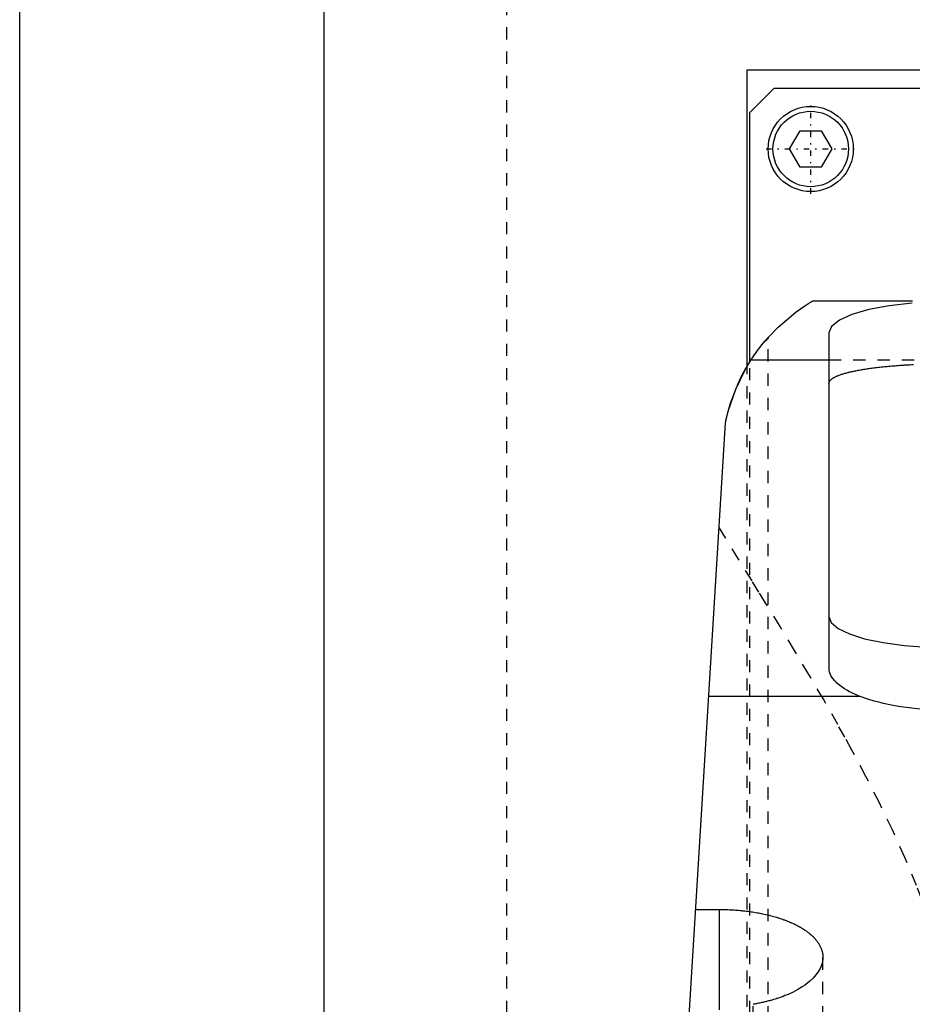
# Model space of a CAD drawing. Extents: x -105 to 105, y -104 to 484.
# Tile 7 of 10: x -105 to -32, y 192 to 273. Entities that reach past the tile are written whole.
import ezdxf

# ---------------------------------------------------------------- set-up
doc = ezdxf.new("R2010")
doc.units = 0
doc.linetypes.add('CENTER', pattern=[1.5, 0.45, -0.5, 0.05, -0.5])
doc.linetypes.add('DASHED', pattern=[2, 1, -1])
for name, color, linetype in [('AM_0', 7, 'CONTINUOUS'), ('AM_3', 7, 'DASHED'), ('AM_7', 7, 'CENTER')]:
    doc.layers.add(name, color=color, linetype=linetype)

msp = doc.modelspace()

# ---------------------------------------------------------------- linework, layer by layer
at = {"layer": 'AM_0', "color": 7, "linetype": 'CONTINUOUS'}
for p, q in [((-105, 21.5), (-105, 311.5)), ((-80, 291.5), (-80, 30)), ((-45.211, 244.674), (-45.211, 269)), ((-45.211, 269), (-10.011, 269)), ((-45, 265.5), (-43, 267.5)), ((-43, 267.5), (-10, 267.5)), ((-45, 245.02), (-45, 265.5)), ((-41.732, 262.5), (-40.866, 264)), ((-40.866, 264), (-39.134, 264)), ((-39.134, 264), (-38.268, 262.5)), ((-40.866, 261), (-41.732, 262.5)), ((-38.268, 262.5), (-39.134, 261)), ((-39.134, 261), (-40.866, 261)), ((-31.65, 250), (-39.86, 250)), ((-38.5, 247.382), (-38.5, 219.865)), ((-38.5, 245.15), (-44.917, 245.15)), ((-57, 77.05), (-47, 240)), ((-35.934, 217.5), (-48.381, 217.5)), ((-49.454, 200.006), (-47.5, 200.006)), ((-47.5, 191.749), (-47.5, 200.006))]:
    msp.add_line(p, q, dxfattribs=at)
for points in [[(-31.653, 249.838), (-33.548, 249.616), (-35.224, 249.298), (-36.61, 248.896), (-37.644, 248.429), (-38.284, 247.917), (-38.5, 247.382)], [(-38.5, 224.088), (-38.308, 223.583), (-37.739, 223.098), (-36.815, 222.65), (-35.571, 222.258), (-34.056, 221.936), (-32.327, 221.697), (-30.451, 221.55), (-28.5, 221.5)]]:
    msp.add_lwpolyline(points, dxfattribs=at)
for points in [[(-43.5, 247.019, 0), (-42.688, 247.863, 0), (-41.184, 249.129, 0), (-40.489, 249.612, 0), (-40.328, 249.715, 0), (-40.186, 249.804, 0), (-40.123, 249.843, 0), (-40.065, 249.878, 0), (-39.966, 249.938, 0), (-39.89, 249.983, 0), (-39.86, 250, 0)], [(-47, 240, 0), (-46.935, 240.308, 0), (-46.785, 240.92, 0), (-46.61, 241.525, 0), (-46.513, 241.823, 0), (-46.411, 242.116, 0), (-46.192, 242.69, 0), (-46.056, 243.014, 0), (-46.016, 243.105, 0), (-45.976, 243.196, 0), (-45.955, 243.241, 0), (-45.935, 243.286, 0), (-45.894, 243.375, 0), (-45.853, 243.463, 0), (-45.811, 243.55, 0), (-45.769, 243.637, 0), (-45.726, 243.723, 0), (-45.705, 243.766, 0), (-45.684, 243.808, 0), (-45.641, 243.893, 0), (-45.598, 243.976, 0), (-45.554, 244.059, 0), (-45.511, 244.14, 0), (-45.467, 244.221, 0), (-45.445, 244.261, 0), (-45.423, 244.301, 0), (-45.38, 244.38, 0), (-45.336, 244.458, 0), (-45.292, 244.535, 0), (-45.247, 244.611, 0), (-45.203, 244.686, 0), (-45.181, 244.723, 0), (-45.159, 244.76, 0), (-45.115, 244.833, 0), (-45.071, 244.905, 0), (-45.049, 244.941, 0), (-45.027, 244.976, 0), (-44.984, 245.046, 0), (-44.94, 245.115, 0), (-44.918, 245.149, 0), (-44.896, 245.183, 0), (-44.853, 245.249, 0), (-44.81, 245.315, 0), (-44.767, 245.379, 0), (-44.725, 245.443, 0), (-44.682, 245.505, 0), (-44.661, 245.536, 0), (-44.64, 245.566, 0), (-44.599, 245.626, 0), (-44.557, 245.685, 0), (-44.517, 245.743, 0), (-44.476, 245.799, 0), (-44.436, 245.855, 0), (-44.416, 245.882, 0), (-44.397, 245.909, 0), (-44.358, 245.962, 0), (-44.319, 246.014, 0), (-44.281, 246.065, 0), (-44.243, 246.115, 0), (-44.206, 246.164, 0), (-44.187, 246.189, 0), (-44.168, 246.213, 0), (-44.132, 246.26, 0), (-44.096, 246.306, 0), (-44.06, 246.351, 0), (-44.026, 246.395, 0), (-43.992, 246.437, 0), (-43.975, 246.458, 0), (-43.958, 246.479, 0), (-43.926, 246.519, 0), (-43.894, 246.557, 0), (-43.864, 246.594, 0), (-43.835, 246.63, 0), (-43.806, 246.664, 0), (-43.792, 246.68, 0), (-43.779, 246.697, 0), (-43.753, 246.728, 0), (-43.727, 246.757, 0), (-43.715, 246.771, 0), (-43.704, 246.785, 0), (-43.681, 246.812, 0), (-43.66, 246.837, 0), (-43.649, 246.848, 0), (-43.64, 246.86, 0), (-43.621, 246.881, 0), (-43.603, 246.901, 0), (-43.587, 246.92, 0), (-43.573, 246.937, 0), (-43.559, 246.952, 0), (-43.553, 246.959, 0), (-43.547, 246.966, 0), (-43.537, 246.978, 0), (-43.527, 246.988, 0), (-43.52, 246.997, 0), (-43.513, 247.004, 0), (-43.508, 247.01, 0), (-43.506, 247.013, 0), (-43.504, 247.015, 0), (-43.501, 247.017, 0), (-43.5, 247.019, 0), (-43.5, 247.019, 0)], [(-43.5, 247.019, 0), (-43.501, 247.009, 0), (-43.503, 246.99, 0), (-43.507, 246.97, 0), (-43.51, 246.961, 0), (-43.513, 246.951, 0), (-43.521, 246.931, 0), (-43.53, 246.911, 0), (-43.542, 246.891, 0), (-43.555, 246.871, 0), (-43.571, 246.851, 0), (-43.579, 246.841, 0), (-43.588, 246.831, 0), (-43.607, 246.81, 0), (-43.628, 246.79, 0), (-43.651, 246.769, 0), (-43.676, 246.749, 0), (-43.703, 246.728, 0), (-43.717, 246.718, 0), (-43.732, 246.708, 0), (-43.763, 246.687, 0), (-43.795, 246.666, 0), (-43.813, 246.656, 0)], [(-44.917, 245.15, 0), (-44.74, 245.42, 0), (-44.376, 245.937, 0), (-44.002, 246.424, 0), (-43.813, 246.656, 0)], [(-47, 240, 0), (-46.775, 240.958, 0), (-46.163, 242.761, 0), (-45.37, 244.398, 0), (-44.917, 245.15, 0)], [(-35.934, 217.5, 0), (-36.065, 217.554, 0), (-36.321, 217.665, 0), (-36.567, 217.78, 0), (-36.685, 217.839, 0), (-36.801, 217.899, 0), (-37.022, 218.022, 0), (-37.23, 218.149, 0), (-37.424, 218.279, 0), (-37.603, 218.411, 0), (-37.766, 218.546, 0), (-37.842, 218.614, 0), (-37.914, 218.683, 0), (-38.045, 218.821, 0), (-38.16, 218.961, 0), (-38.258, 219.101, 0), (-38.339, 219.241, 0), (-38.403, 219.382, 0), (-38.429, 219.452, 0), (-38.451, 219.521, 0), (-38.483, 219.66, 0), (-38.498, 219.797, 0), (-38.5, 219.865, 0)], [(-28.5, 216.359, 0), (-28.725, 216.36, 0), (-29.179, 216.367, 0), (-29.637, 216.381, 0), (-29.867, 216.391, 0), (-30.098, 216.403, 0), (-30.559, 216.433, 0), (-31.018, 216.47, 0), (-31.473, 216.516, 0), (-31.923, 216.568, 0), (-32.366, 216.628, 0), (-32.584, 216.661, 0), (-32.799, 216.695, 0), (-33.223, 216.769, 0), (-33.635, 216.85, 0), (-34.033, 216.936, 0), (-34.416, 217.029, 0), (-34.783, 217.126, 0), (-34.961, 217.176, 0), (-35.133, 217.228, 0), (-35.465, 217.333, 0), (-35.78, 217.443, 0), (-35.934, 217.5, 0)], [(-47.5, 200.006, 0), (-47.438, 200.006, 0), (-47.312, 200.005, 0), (-47.186, 200.004, 0), (-47.123, 200.002, 0), (-47.06, 200.001, 0), (-46.934, 199.998, 0), (-46.807, 199.993, 0), (-46.679, 199.988, 0), (-46.552, 199.982, 0), (-46.424, 199.975, 0), (-46.361, 199.972, 0), (-46.297, 199.967, 0), (-46.169, 199.959, 0), (-46.042, 199.949, 0), (-45.914, 199.939, 0), (-45.787, 199.927, 0), (-45.66, 199.915, 0), (-45.596, 199.908, 0), (-45.533, 199.902, 0), (-45.406, 199.888, 0), (-45.28, 199.873, 0), (-45.217, 199.865, 0), (-45.154, 199.857, 0), (-45.029, 199.84, 0), (-44.905, 199.822, 0), (-44.843, 199.813, 0), (-44.781, 199.804, 0), (-44.657, 199.784, 0), (-44.535, 199.764, 0), (-44.413, 199.743, 0), (-44.292, 199.721, 0), (-44.172, 199.699, 0), (-44.112, 199.687, 0), (-44.053, 199.675, 0), (-43.934, 199.651, 0), (-43.817, 199.626, 0), (-43.701, 199.6, 0), (-43.585, 199.573, 0), (-43.471, 199.545, 0), (-43.415, 199.532, 0), (-43.358, 199.517, 0), (-43.247, 199.488, 0), (-43.136, 199.459, 0), (-43.027, 199.429, 0), (-42.919, 199.398, 0), (-42.813, 199.366, 0), (-42.76, 199.35, 0), (-42.708, 199.334, 0), (-42.604, 199.301, 0), (-42.502, 199.268, 0), (-42.402, 199.234, 0), (-42.302, 199.2, 0), (-42.205, 199.165, 0), (-42.157, 199.147, 0), (-42.109, 199.129, 0), (-42.015, 199.093, 0), (-41.922, 199.057, 0), (-41.831, 199.02, 0), (-41.742, 198.983, 0), (-41.654, 198.946, 0), (-41.611, 198.927, 0), (-41.569, 198.908, 0), (-41.484, 198.87, 0), (-41.4, 198.831, 0), (-41.358, 198.811, 0), (-41.317, 198.791, 0), (-41.235, 198.751, 0), (-41.154, 198.71, 0), (-41.114, 198.689, 0), (-41.075, 198.668, 0), (-40.996, 198.626, 0), (-40.919, 198.583, 0), (-40.843, 198.539, 0), (-40.768, 198.495, 0), (-40.694, 198.451, 0), (-40.658, 198.428, 0), (-40.622, 198.406, 0), (-40.551, 198.36, 0), (-40.481, 198.314, 0), (-40.413, 198.267, 0), (-40.346, 198.22, 0), (-40.281, 198.172, 0), (-40.249, 198.148, 0), (-40.217, 198.124, 0), (-40.155, 198.075, 0), (-40.094, 198.026, 0), (-40.034, 197.976, 0), (-39.977, 197.926, 0), (-39.92, 197.876, 0), (-39.893, 197.851, 0), (-39.866, 197.825, 0), (-39.813, 197.774, 0), (-39.761, 197.723, 0), (-39.712, 197.671, 0), (-39.664, 197.619, 0), (-39.617, 197.567, 0), (-39.595, 197.54, 0), (-39.572, 197.514, 0), (-39.529, 197.461, 0), (-39.488, 197.408, 0), (-39.448, 197.354, 0), (-39.41, 197.301, 0), (-39.374, 197.247, 0), (-39.356, 197.22, 0), (-39.339, 197.193, 0), (-39.306, 197.139, 0), (-39.275, 197.084, 0), (-39.26, 197.057, 0), (-39.245, 197.03, 0), (-39.218, 196.975, 0), (-39.191, 196.921, 0), (-39.179, 196.893, 0), (-39.167, 196.866, 0), (-39.144, 196.811, 0), (-39.123, 196.756, 0), (-39.104, 196.702, 0), (-39.086, 196.647, 0), (-39.071, 196.592, 0), (-39.063, 196.565, 0), (-39.056, 196.538, 0), (-39.044, 196.483, 0), (-39.033, 196.429, 0), (-39.023, 196.374, 0), (-39.015, 196.32, 0), (-39.009, 196.266, 0), (-39.007, 196.239, 0), (-39.005, 196.212, 0), (-39.002, 196.158, 0), (-39, 196.105, 0), (-39, 196.078, 0)], [(-39, 196.078, 0), (-39.004, 195.95, 0), (-39.04, 195.688, 0), (-39.114, 195.423, 0), (-39.165, 195.29, 0), (-39.226, 195.157, 0), (-39.377, 194.891, 0), (-39.567, 194.628, 0), (-39.795, 194.371, 0), (-40.061, 194.12, 0), (-40.361, 193.878, 0), (-40.524, 193.761, 0), (-40.695, 193.647, 0), (-41.058, 193.428, 0), (-41.448, 193.223, 0), (-41.863, 193.032, 0), (-42.123, 192.925, 0), (-42.199, 192.895, 0), (-42.277, 192.865, 0), (-42.316, 192.85, 0), (-42.355, 192.835, 0), (-42.435, 192.806, 0), (-42.515, 192.777, 0), (-42.597, 192.749, 0), (-42.679, 192.721, 0), (-42.763, 192.693, 0), (-42.805, 192.68, 0), (-42.847, 192.666, 0), (-42.932, 192.639, 0), (-43.018, 192.613, 0), (-43.062, 192.6, 0), (-43.105, 192.587, 0), (-43.193, 192.561, 0), (-43.282, 192.536, 0), (-43.326, 192.524, 0), (-43.371, 192.512, 0), (-43.461, 192.488, 0), (-43.552, 192.464, 0), (-43.644, 192.441, 0), (-43.736, 192.418, 0), (-43.829, 192.396, 0), (-43.876, 192.385, 0), (-43.923, 192.374, 0), (-44.017, 192.353, 0), (-44.112, 192.333, 0), (-44.208, 192.313, 0), (-44.304, 192.293, 0), (-44.401, 192.274, 0), (-44.449, 192.265, 0), (-44.498, 192.256, 0), (-44.596, 192.238, 0), (-44.694, 192.221, 0), (-44.743, 192.213, 0)]]:
    msp.add_polyline3d(points, dxfattribs=at)
for radius in [3.5, 3.1]:
    msp.add_circle((-40, 262.5), radius, dxfattribs=at)
at = {"layer": 'AM_3', "color": 6, "linetype": 'DASHED'}
for p, q in [((-65, 292.5), (-65, 37.5)), ((-43.5, 77.05), (-43.5, 247.019)), ((-45.211, 176), (-45.211, 244.674)), ((-45, 179.5), (-45, 245.02)), ((38.5, 245.15), (-38.5, 245.15)), ((-39, 77.05), (-39, 196.078)), ((-44.743, 77.05), (-44.743, 192.213))]:
    msp.add_line(p, q, dxfattribs=at)
for points in [[(-38.5, 243.238, 0), (-38.5, 243.25, 0), (-38.498, 243.274, 0), (-38.494, 243.299, 0), (-38.491, 243.311, 0), (-38.488, 243.323, 0), (-38.48, 243.347, 0), (-38.47, 243.371, 0), (-38.458, 243.396, 0), (-38.444, 243.42, 0), (-38.427, 243.444, 0), (-38.418, 243.457, 0), (-38.409, 243.469, 0), (-38.388, 243.493, 0), (-38.366, 243.517, 0), (-38.341, 243.542, 0), (-38.314, 243.566, 0), (-38.285, 243.59, 0), (-38.27, 243.602, 0), (-38.254, 243.614, 0), (-38.22, 243.638, 0), (-38.185, 243.662, 0), (-38.166, 243.674, 0), (-38.147, 243.686, 0), (-38.107, 243.709, 0), (-38.065, 243.733, 0), (-38.043, 243.745, 0), (-38.021, 243.756, 0), (-37.975, 243.78, 0), (-37.927, 243.803, 0), (-37.876, 243.826, 0), (-37.824, 243.849, 0), (-37.769, 243.872, 0), (-37.741, 243.883, 0), (-37.713, 243.894, 0), (-37.654, 243.917, 0), (-37.594, 243.939, 0), (-37.531, 243.961, 0), (-37.466, 243.983, 0), (-37.4, 244.004, 0), (-37.366, 244.015, 0), (-37.332, 244.026, 0), (-37.262, 244.047, 0), (-37.19, 244.068, 0), (-37.116, 244.088, 0), (-37.04, 244.109, 0), (-36.963, 244.129, 0), (-36.924, 244.139, 0), (-36.884, 244.149, 0), (-36.803, 244.169, 0), (-36.721, 244.188, 0), (-36.637, 244.207, 0), (-36.552, 244.226, 0), (-36.465, 244.245, 0), (-36.422, 244.254, 0), (-36.377, 244.263, 0), (-36.288, 244.282, 0), (-36.197, 244.299, 0), (-36.105, 244.317, 0), (-36.011, 244.334, 0), (-35.917, 244.351, 0), (-35.869, 244.359, 0), (-35.821, 244.367, 0), (-35.724, 244.384, 0), (-35.627, 244.4, 0), (-35.578, 244.408, 0), (-35.528, 244.415, 0), (-35.428, 244.431, 0), (-35.326, 244.446, 0), (-35.274, 244.454, 0), (-35.222, 244.461, 0), (-35.116, 244.476, 0), (-35.008, 244.491, 0), (-34.899, 244.506, 0), (-34.788, 244.52, 0), (-34.675, 244.534, 0), (-34.618, 244.541, 0), (-34.56, 244.548, 0), (-34.444, 244.562, 0), (-34.327, 244.575, 0), (-34.208, 244.588, 0), (-34.087, 244.601, 0), (-33.965, 244.614, 0), (-33.904, 244.62, 0), (-33.842, 244.626, 0), (-33.717, 244.638, 0), (-33.591, 244.65, 0), (-33.463, 244.661, 0), (-33.334, 244.673, 0), (-33.204, 244.684, 0), (-33.139, 244.689, 0), (-33.073, 244.694, 0), (-32.941, 244.705, 0), (-32.808, 244.715, 0), (-32.674, 244.724, 0), (-32.538, 244.734, 0), (-32.402, 244.743, 0), (-32.334, 244.747, 0), (-32.265, 244.752, 0), (-32.127, 244.76, 0), (-31.989, 244.768, 0), (-31.849, 244.776, 0), (-31.709, 244.784, 0), (-31.568, 244.791, 0)], [(-28.705, 193.625, 0), (-28.993, 194.853, 0), (-29.661, 197.273, 0), (-30.438, 199.649, 0), (-30.863, 200.822, 0), (-31.309, 201.984, 0), (-32.26, 204.28, 0), (-33.277, 206.538, 0), (-34.348, 208.759, 0), (-35.462, 210.944, 0), (-36.609, 213.092, 0), (-37.191, 214.152, 0), (-37.778, 215.203, 0), (-38.962, 217.275, 0), (-40.152, 219.308, 0), (-41.34, 221.3, 0), (-42.519, 223.247, 0), (-43.681, 225.147, 0), (-44.254, 226.079, 0), (-44.821, 226.999, 0), (-45.931, 228.798, 0), (-47.006, 230.543, 0), (-47.528, 231.394, 0)]]:
    msp.add_polyline3d(points, dxfattribs=at)
at = {"layer": 'AM_7', "color": 4, "linetype": 'CENTER'}
for p, q in [((-40, 258.825), (-40, 266.175)), ((-43.675, 262.5), (-36.325, 262.5))]:
    msp.add_line(p, q, dxfattribs=at)

doc.saveas('drawing.dxf')
